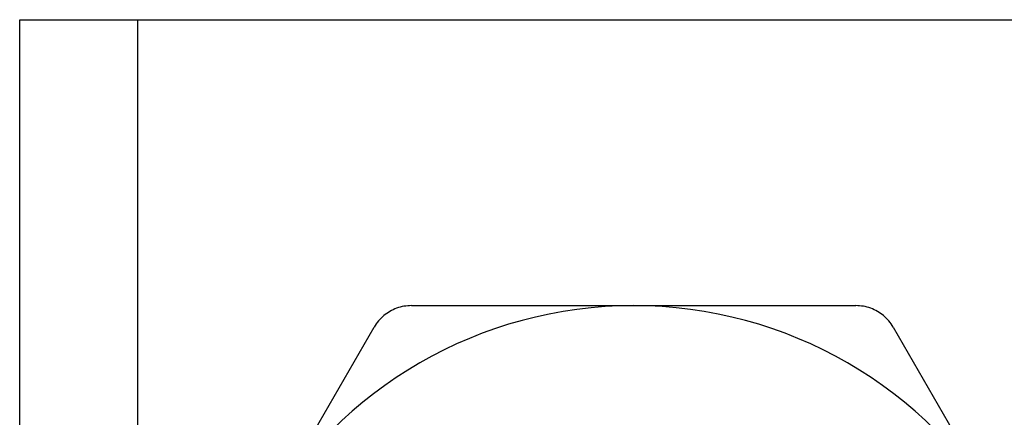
# Model space of a CAD drawing. Header units: inches. Extents: x 4 to 134, y 7 to 73.
# Tile 70 of 104: x 25.147 to 25.598, y 50.057 to 50.239. Entities that reach past the tile are written whole.
import ezdxf

# ---------------------------------------------------------------- set-up
doc = ezdxf.new("R2010")
doc.units = ezdxf.units.IN
doc.header["$MEASUREMENT"] = 0
doc.layers.add('Visible Edges(ANSI)', color=7, linetype='Continuous', lineweight=25)
doc.layers.add('Visible Tangent Edges(ANSI)', color=7, linetype='Continuous', lineweight=25)

msp = doc.modelspace()

# ---------------------------------------------------------------- linework, layer by layer
at = {"layer": 'Visible Edges(ANSI)'}
for p, q in [((25.14729, 50.23885), (25.20114, 50.23885)), ((25.14729, 17.105), (25.14729, 50.23885)), ((25.20114, 50.23885), (25.65544, 50.23885)), ((25.32658, 50.10795), (25.42829, 50.10795)), ((25.42829, 50.10795), (25.53001, 50.10795)), ((25.25867, 50.01002), (25.30953, 50.09811)), ((25.54706, 50.09811), (25.59792, 50.01002))]:
    msp.add_line(p, q, dxfattribs=at)
at = {"layer": 'Visible Edges(ANSI)', "flags": 128}
for points in [[(25.32658, 50.10795), (25.32572, 50.10793), (25.32486, 50.10787), (25.32401, 50.10778), (25.32315, 50.10765), (25.32231, 50.10748), (25.32147, 50.10727), (25.32064, 50.10702), (25.31982, 50.10675), (25.31902, 50.10643), (25.31823, 50.10609), (25.31747, 50.10572), (25.31673, 50.10531), (25.31601, 50.10487), (25.31531, 50.1044), (25.31462, 50.10389), (25.31395, 50.10336), (25.3133, 50.10279), (25.31267, 50.10219), (25.31207, 50.10157), (25.3115, 50.10092), (25.31096, 50.10024), (25.31045, 50.09955), (25.30997, 50.09884), (25.30953, 50.09811)], [(25.54706, 50.09811), (25.54662, 50.09884), (25.54614, 50.09955), (25.54563, 50.10024), (25.54509, 50.10092), (25.54452, 50.10157), (25.54392, 50.10219), (25.54329, 50.10279), (25.54264, 50.10336), (25.54197, 50.10389), (25.54128, 50.1044), (25.54057, 50.10487), (25.53985, 50.10531), (25.53912, 50.10572), (25.53835, 50.10609), (25.53757, 50.10643), (25.53677, 50.10675), (25.53595, 50.10702), (25.53512, 50.10727), (25.53428, 50.10748), (25.53343, 50.10765), (25.53258, 50.10778), (25.53172, 50.10787), (25.53087, 50.10793), (25.53001, 50.10795)]]:
    msp.add_lwpolyline(points, dxfattribs=at)
at = {"layer": 'Visible Edges(ANSI)'}
for start, end in [(90, 150), (30, 90)]:
    msp.add_arc((25.42829, 49.91208), 0.19587, start, end, dxfattribs=at)
at = {"layer": 'Visible Tangent Edges(ANSI)'}
msp.add_line((25.20114, 50.23885), (25.20114, 17.105), dxfattribs=at)

doc.saveas('drawing.dxf')
